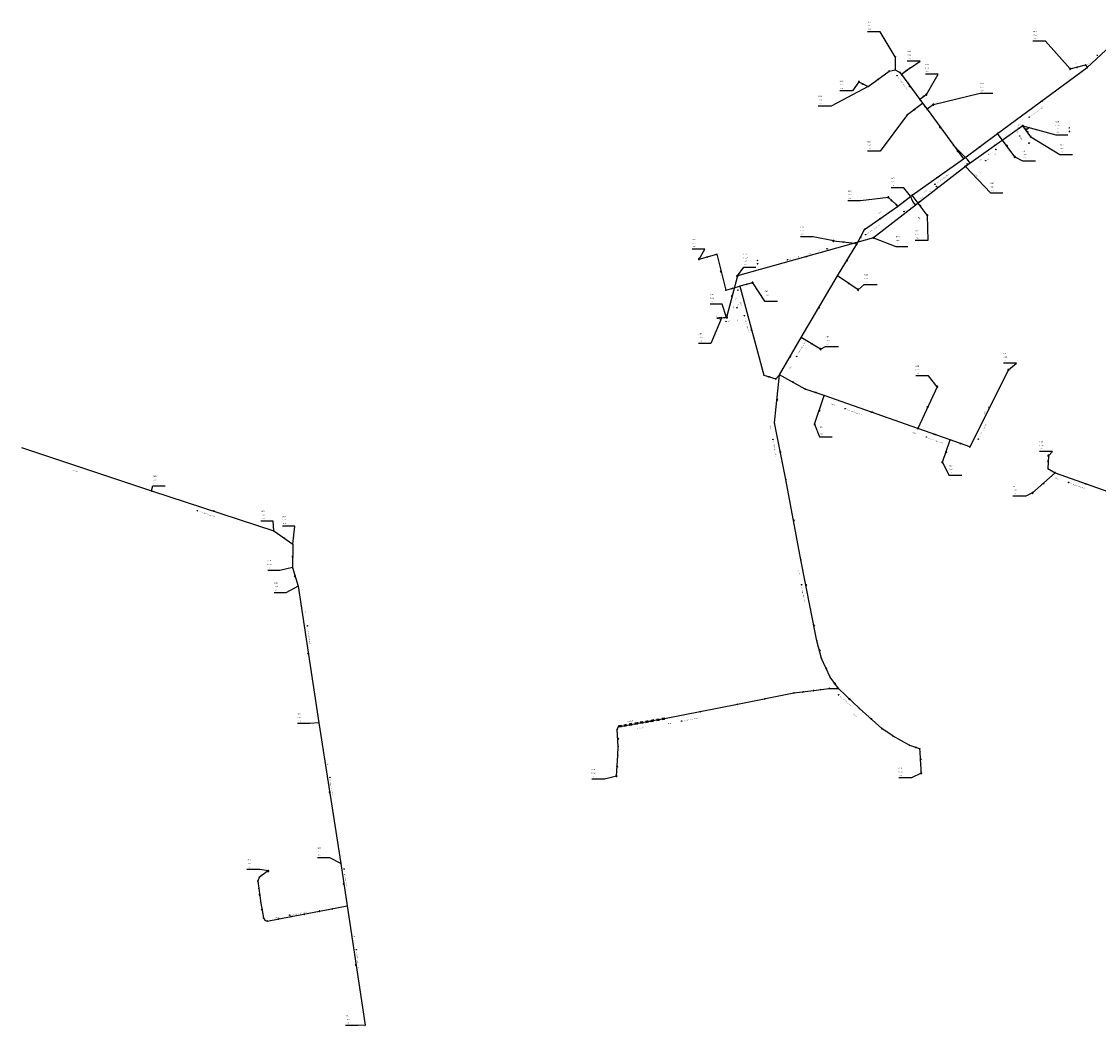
# Model space of a CAD drawing. Extents: x 2409492 to 2410491, y 5786567 to 5787215.
# Tile 1 of 3: x 2409492 to 2409882, y 5786574 to 5786938. Entities that reach past the tile are written whole.
import ezdxf

# ---------------------------------------------------------------- set-up
doc = ezdxf.new("R2010")
doc.units = 0
doc.linetypes.add('DASHED_70', pattern=[2, 1, -1])
for name, color, linetype in [('2520', 235, 'Continuous'), ('DRUCK-DECKELH', 240, 'Continuous'), ('DRUCK-FLUßRICH', 240, 'Continuous'), ('DRUCK-HALTUNGE', 240, 'Continuous'), ('DRUCK-ROHRD-M', 240, 'Continuous'), ('DRUCK-ROHRMAT', 240, 'Continuous'), ('DRUCK-SCHACHTN', 240, 'Continuous'), ('DRUCK-SCHAECHT', 240, 'Continuous'), ('DRUCK-SOHLENH', 240, 'Continuous'), ('KANAL', 50, 'Continuous'), ('LINIE-TOP', 2, 'Continuous'), ('R-DECKELHOEHE', 170, 'Continuous'), ('R-FLUßRBICHTUNG', 170, 'Continuous'), ('R-GEFAELLE', 170, 'Continuous'), ('R-HALTUNGEN', 170, 'Continuous'), ('R-HAUSANSCHLUS', 170, 'Continuous'), ('R-LAENGE', 170, 'Continuous'), ('R-ROHRD', 170, 'Continuous'), ('R-ROHRMATERIAL', 170, 'Continuous'), ('R-SCHACHTNR', 170, 'Continuous'), ('R-SCHAECHTE', 170, 'Continuous'), ('R-SOHLENHOEHE', 170, 'Continuous'), ('SCHACHT-DECKHO', 180, 'Continuous'), ('SCHACHT-SOHLHO', 180, 'Continuous'), ('SCHAECHTE-OV', 180, 'Continuous'), ('SCHAECHTE-SCHN', 180, 'Continuous'), ('SONDERBAUWERKE', 57, 'Continuous')]:
    doc.layers.add(name, color=color, linetype=linetype)
doc.styles.add('SIMPLEX', font='CONTINUOUS')

# ---------------------------------------------------------------- blocks, each defined once
blk = doc.blocks.new('140')
at = {"layer": 'R-FLUßRBICHTUNG'}
for points in [[(0, 0, 0), (6.9, 1, 0), (7, 0, 0), (0, 0, 0)], [(0.141, 0, 0), (0.165, 0.024, 0)], [(0.331, 0.048, 0), (0.283, 0, 0)], [(0.424, 0, 0), (0.496, 0.072, 0)], [(0.662, 0.096, 0), (0.566, 0, 0)], [(0.707, 0, 0), (0.827, 0.12, 0)], [(0.992, 0.144, 0), (0.849, 0, 0)], [(0.99, 0, 0), (1.158, 0.168, 0)], [(1.323, 0.192, 0), (1.131, 0, 0)], [(1.273, 0, 0), (1.489, 0.216, 0)], [(1.654, 0.24, 0), (1.414, 0, 0)], [(1.556, 0, 0), (1.819, 0.264, 0)], [(1.985, 0.288, 0), (1.697, 0, 0)], [(1.838, 0, 0), (2.15, 0.312, 0)], [(2.315, 0.336, 0), (1.98, 0, 0)], [(2.121, 0, 0), (2.481, 0.36, 0)], [(2.646, 0.384, 0), (2.263, 0, 0)], [(2.404, 0, 0), (2.812, 0.407, 0)], [(2.977, 0.431, 0), (2.546, 0, 0)], [(2.687, 0, 0), (3.142, 0.455, 0)], [(3.308, 0.479, 0), (2.828, 0, 0)], [(2.97, 0, 0), (3.473, 0.503, 0)], [(3.639, 0.527, 0), (3.111, 0, 0)], [(3.253, 0, 0), (3.804, 0.551, 0)], [(3.969, 0.575, 0), (3.394, 0, 0)], [(3.536, 0, 0), (4.135, 0.599, 0)], [(4.3, 0.623, 0), (3.677, 0, 0)], [(3.818, 0, 0), (4.466, 0.647, 0)], [(4.631, 0.671, 0), (3.96, 0, 0)], [(4.101, 0, 0), (4.796, 0.695, 0)], [(4.962, 0.719, 0), (4.243, 0, 0)], [(4.384, 0, 0), (5.127, 0.743, 0)], [(5.293, 0.767, 0), (4.525, 0, 0)], [(4.667, 0, 0), (5.458, 0.791, 0)], [(5.623, 0.815, 0), (4.808, 0, 0)], [(4.95, 0, 0), (5.789, 0.839, 0)], [(5.954, 0.863, 0), (5.091, 0, 0)], [(5.233, 0, 0), (6.119, 0.887, 0)], [(6.285, 0.911, 0), (5.374, 0, 0)], [(5.515, 0, 0), (6.45, 0.935, 0)], [(6.616, 0.959, 0), (5.657, 0, 0)], [(5.798, 0, 0), (6.781, 0.983, 0)], [(6.904, 0.964, 0), (5.94, 0, 0)], [(6.081, 0, 0), (6.916, 0.835, 0)], [(6.929, 0.707, 0), (6.223, 0, 0)], [(6.364, 0, 0), (6.942, 0.578, 0)], [(6.955, 0.45, 0), (6.505, 0, 0)], [(6.647, 0, 0), (6.968, 0.321, 0)], [(6.981, 0.193, 0), (6.788, 0, 0)], [(6.93, 0, 0), (6.994, 0.064, 0)]]:
    blk.add_polyline3d(points, dxfattribs=at)
blk = doc.blocks.new('119')
at = {"linetype": 'Continuous'}
for centre in [(0.2, 0.85), (0.4, 0.15), (0.8, 0.15)]:
    blk.add_circle(centre, 0.15, dxfattribs=at)
at = {"layer": 'R-GEFAELLE'}
blk.add_polyline3d([(0, 0, 0), (0.6, 1, 0)], dxfattribs=at)
blk = doc.blocks.new('147')
at = {"linetype": 'Continuous'}
blk.add_circle((0, 0), 1.25, dxfattribs=at)
at = {"layer": 'R-ROHRD'}
blk.add_polyline3d([(-1.25, -1.25, 0), (1.25, 1.25, 0)], dxfattribs=at)
blk = doc.blocks.new('98')
at = {"layer": 'R-HAUSANSCHLUS'}
for points in [[(0, 0.25, 0), (-0.25, 0, 0)], [(-0.249, 0.001, 0), (0, 0.001, 0)], [(0, 0.026, 0), (-0.224, 0.026, 0)], [(-0.199, 0.051, 0), (0, 0.051, 0)], [(0, 0.076, 0), (-0.174, 0.076, 0)], [(-0.149, 0.101, 0), (0, 0.101, 0)], [(0, 0.126, 0), (-0.124, 0.126, 0)], [(-0.099, 0.151, 0), (0, 0.151, 0)], [(0, 0.176, 0), (-0.074, 0.176, 0)], [(-0.049, 0.201, 0), (0, 0.201, 0)], [(0, 0.226, 0), (-0.024, 0.226, 0)], [(0, 0, 0), (0, 0.5, 0)]]:
    blk.add_polyline3d(points, dxfattribs=at)
blk = doc.blocks.new('1002')
at = {"linetype": 'Continuous'}
for start, end in [(359.999977, 180.000023), (29.999995, 90.000023), (180.000023, 359.999977), (210.000012, 269.999977)]:
    blk.add_arc((0, 0), 2.5, start, end, dxfattribs=at)
at = {"layer": 'DRUCK-SCHAECHT'}
for points in [[(0, 2.5, 0), (0, -2.5, 0)], [(2.165, 1.25, 0), (0, 1.25, 0), (0, 2.5, 0)], [(-2.165, -1.25, 0), (0, -1.25, 0), (0, -2.5, 0)]]:
    blk.add_polyline3d(points, dxfattribs=at)
blk = doc.blocks.new('1008')
at = {"linetype": 'Continuous'}
for start, end in [(360, 180), (180, 360)]:
    blk.add_arc((0, 0), 1.25, start, end, dxfattribs=at)
blk = doc.blocks.new('122')
at = {"linetype": 'Continuous'}
blk.add_circle((0, 0), 1.25, dxfattribs=at)
blk = doc.blocks.new('1012')
at = {"linetype": 'Continuous'}
for start, end in [(359.999847, 180.000153), (180.000153, 359.999847)]:
    blk.add_arc((0, 0), 0.375, start, end, dxfattribs=at)
at = {"layer": 'R-SOHLENHOEHE'}
for points in [[(0.375, 0, 0), (0.938, 0, 0)], [(0.562, 0.188, 0), (0.562, -0.188, 0), (0.938, 0, 0), (0.562, 0.188, 0)]]:
    blk.add_polyline3d(points, dxfattribs=at)
blk = doc.blocks.new('1011')
at = {"linetype": 'Continuous'}
for start, end in [(359.999847, 180.000153), (180.000153, 359.999847)]:
    blk.add_arc((0, 0), 0.375, start, end, dxfattribs=at)
at = {"layer": 'R-SOHLENHOEHE'}
blk.add_polyline3d([(0.375, 0, 0), (0.75, 0.188, 0), (0.75, -0.188, 0), (0.375, 0, 0), (0.938, 0, 0)], dxfattribs=at)
blk = doc.blocks.new('1007')
at = {"layer": 'R-SCHAECHTE'}
blk.add_polyline3d([(1.5, 0, 0), (0, 10, 0), (-1.5, 0, 0), (1.5, 0, 0)], dxfattribs=at)
blk = doc.blocks.new('S1010')
at = {"layer": 'R-SCHAECHTE'}
for points in [[(0.393, 0.943, 0), (-0.363, 0.934, 0), (-0.353, -1.108, 0), (0.402, -1.108, 0), (0.393, 0.943, 0)], [(-0.216, 0.935, 0), (-0.216, -1.108, 0)], [(-0.118, -1.108, 0), (-0.128, 0.937, 0)], [(0, 0.938, 0), (0, -1.108, 0)], [(0.138, 0.94, 0), (0.127, -1.108, 0)], [(0.274, -1.108, 0), (0.264, 0.942, 0)]]:
    blk.add_polyline3d(points, dxfattribs=at)

msp = doc.modelspace()

# ---------------------------------------------------------------- linework, layer by layer
at = {"layer": 'DRUCK-HALTUNGE'}
for points in [[(2409878.18, 5786921.03, 0), (2409895.09, 5786936.71, 0)], [(2409808.56, 5786924.97, 0), (2409808.5, 5786920.24, 0), (2409810.23, 5786919.23, 0)], [(2409798.71, 5786914.13, 0), (2409806.34, 5786919.77, 0)], [(2409806.34, 5786919.77, 0), (2409808.5, 5786920.24, 0)], [(2409814.07, 5786920.95, 0), (2409810.77, 5786918.49, 0)], [(2409845.65, 5786897.16, 0), (2409878.18, 5786921.03, 0)], [(2409872, 5786920.56, 0), (2409877.49, 5786921.96, 0)], [(2409877.49, 5786921.96, 0), (2409878.18, 5786921.03, 0)], [(2409795.37, 5786915.83, 0), (2409798.71, 5786914.13, 0)], [(2409810.23, 5786919.23, 0), (2409810.77, 5786918.49, 0)], [(2409810.77, 5786918.49, 0), (2409817.42, 5786909.46, 0)], [(2409812.97, 5786904.03, 0), (2409818.45, 5786908.07, 0)], [(2409819.85, 5786911.25, 0), (2409817.42, 5786909.46, 0)], [(2409817.42, 5786909.46, 0), (2409818.45, 5786908.07, 0)], [(2409818.45, 5786908.07, 0), (2409819.28, 5786906.96, 0)], [(2409822.41, 5786907.61, 0), (2409820.07, 5786905.89, 0)], [(2409819.28, 5786906.96, 0), (2409820.07, 5786905.89, 0)], [(2409820.07, 5786905.89, 0), (2409829.67, 5786892.89, 0)], [(2409833.26, 5786887.89, 0), (2409845.65, 5786897.16, 0)], [(2409851.9, 5786888.6, 0), (2409845.65, 5786897.16, 0)], [(2409829.67, 5786892.89, 0), (2409833.26, 5786887.89, 0)], [(2409814.7, 5786874.78, 0), (2409833.26, 5786887.89, 0)], [(2409806.08, 5786873.93, 0), (2409808.87, 5786871.33, 0)], [(2409809.38, 5786870.63, 0), (2409814.7, 5786874.78, 0)], [(2409820.16, 5786867.42, 0), (2409814.7, 5786874.78, 0)], [(2409797.43, 5786862.3, 0), (2409809.38, 5786870.63, 0)], [(2409808.87, 5786871.33, 0), (2409809.38, 5786870.63, 0)], [(2409794.61, 5786856.96, 0), (2409797.43, 5786862.3, 0)], [(2409786.15, 5786858.15, 0), (2409793.93, 5786857.37, 0)], [(2409787.57, 5786845.52, 0), (2409794.61, 5786856.96, 0)], [(2409793.93, 5786857.37, 0), (2409794.61, 5786856.96, 0)], [(2409737.4, 5786851.55, 0), (2409743.85, 5786853.27, 0)], [(2409743.85, 5786853.27, 0), (2409747.08, 5786840.29, 0)], [(2409774.42, 5786823.09, 0), (2409787.57, 5786845.52, 0)], [(2409795.06, 5786840.41, 0), (2409787.57, 5786845.52, 0)], [(2409747.08, 5786840.29, 0), (2409752.19, 5786841.67, 0)], [(2409756.8, 5786842.94, 0), (2409752.19, 5786841.67, 0)], [(2409752.19, 5786841.67, 0), (2409760.93, 5786809.49, 0)], [(2409766.62, 5786809.53, 0), (2409774.42, 5786823.09, 0)], [(2409781.49, 5786818.89, 0), (2409774.42, 5786823.09, 0)], [(2409849.6, 5786811.36, 0), (2409835.56, 5786783.42, 0)], [(2409760.93, 5786809.49, 0), (2409765.25, 5786808.05, 0)], [(2409764.72, 5786792.11, 0), (2409766.62, 5786809.53, 0)], [(2409765.25, 5786808.05, 0), (2409766.62, 5786809.53, 0)], [(2409775.84, 5786804.41, 0), (2409766.62, 5786809.53, 0)], [(2409782.78, 5786802.04, 0), (2409775.84, 5786804.41, 0)], [(2409823.79, 5786805.25, 0), (2409816.71, 5786790.08, 0)], [(2409779.32, 5786791.65, 0), (2409782.78, 5786802.04, 0)], [(2409816.71, 5786790.08, 0), (2409782.78, 5786802.04, 0)], [(2409768.91, 5786771.57, 0), (2409764.72, 5786792.11, 0)], [(2409828.45, 5786785.93, 0), (2409816.71, 5786790.08, 0)], [(2409491.73, 5786783.25, 0), (2409538.91, 5786767.47, 0)], [(2409825.65, 5786777.87, 0), (2409828.45, 5786785.93, 0)], [(2409835.56, 5786783.42, 0), (2409828.45, 5786785.93, 0)], [(2409864.11, 5786780.19, 0), (2409863.9, 5786775.61, 0)], [(2409863.9, 5786775.61, 0), (2409866.59, 5786774.02, 0)], [(2409774.35, 5786742.43, 0), (2409768.91, 5786771.57, 0)], [(2409858.33, 5786766.73, 0), (2409866.59, 5786774.02, 0)], [(2409866.59, 5786774.02, 0), (2409889.42, 5786765.88, 0)], [(2409538.91, 5786767.47, 0), (2409583.17, 5786752.93, 0)], [(2409583.17, 5786752.93, 0), (2409590.09, 5786748.07, 0)], [(2409590.09, 5786748.07, 0), (2409589.95, 5786739.63, 0)], [(2409589.95, 5786739.63, 0), (2409592.07, 5786732.89, 0)], [(2409777.78, 5786724.66, 0), (2409774.35, 5786742.43, 0)], [(2409592.07, 5786732.89, 0), (2409599.59, 5786683.34, 0)], [(2409780.12, 5786713.07, 0), (2409777.78, 5786724.66, 0)], [(2409781.82, 5786706.68, 0), (2409780.12, 5786713.07, 0)], [(2409784.93, 5786699.93, 0), (2409781.82, 5786706.68, 0)], [(2409787.93, 5786695.73, 0), (2409784.93, 5786699.93, 0)], [(2409751.29, 5786690.06, 0), (2409771.79, 5786694.17, 0)], [(2409771.79, 5786694.17, 0), (2409778.87, 5786694.99, 0)], [(2409778.87, 5786694.99, 0), (2409784.6, 5786695.82, 0)], [(2409784.6, 5786695.82, 0), (2409787.93, 5786695.73, 0)], [(2409795.53, 5786688.53, 0), (2409787.93, 5786695.73, 0)], [(2409724.89, 5786684.83, 0), (2409751.29, 5786690.06, 0)], [(2409803.66, 5786681.27, 0), (2409795.53, 5786688.53, 0)], [(2409599.59, 5786683.34, 0), (2409607.48, 5786632.25, 0)], [(2409707.73, 5786680.87, 0), (2409708.21, 5786682.01, 0)], [(2409708.21, 5786682.01, 0), (2409709.48, 5786682.13, 0)], [(2409709.48, 5786682.13, 0), (2409715.26, 5786683.19, 0)], [(2409715.26, 5786683.19, 0), (2409724.89, 5786684.83, 0)], [(2409807.77, 5786678.48, 0), (2409803.66, 5786681.27, 0)], [(2409708.13, 5786674.75, 0), (2409707.73, 5786680.87, 0)], [(2409813.78, 5786675.12, 0), (2409807.77, 5786678.48, 0)], [(2409707.95, 5786671.51, 0), (2409708.13, 5786674.75, 0)], [(2409817.56, 5786672.69, 0), (2409817.49, 5786673.83, 0), (2409813.78, 5786675.12, 0)], [(2409707.46, 5786664.01, 0), (2409707.95, 5786671.51, 0)], [(2409817.81, 5786668.13, 0), (2409817.56, 5786672.69, 0)], [(2409817.9, 5786666.69, 0), (2409817.81, 5786668.13, 0)], [(2409817.96, 5786665.44, 0), (2409817.9, 5786666.69, 0)], [(2409817.99, 5786665.05, 0), (2409817.96, 5786665.44, 0)], [(2409607.48, 5786632.25, 0), (2409609.79, 5786616.87, 0)], [(2409577.85, 5786627.16, 0), (2409577.42, 5786625.9, 0)], [(2409578.93, 5786628.05, 0), (2409577.85, 5786627.16, 0)], [(2409581.22, 5786629.58, 0), (2409578.93, 5786628.05, 0)], [(2409577.42, 5786625.9, 0), (2409577.78, 5786623.21, 0)], [(2409577.78, 5786623.21, 0), (2409578.54, 5786617.94, 0)], [(2409578.54, 5786617.94, 0), (2409579.44, 5786612.6, 0)], [(2409589.48, 5786613.03, 0), (2409599.76, 5786614.98, 0)], [(2409599.76, 5786614.98, 0), (2409609.79, 5786616.87, 0)], [(2409609.79, 5786616.87, 0), (2409616.29, 5786573.63, 0)], [(2409579.44, 5786612.6, 0), (2409580.01, 5786611.75, 0)], [(2409580.01, 5786611.75, 0), (2409580.84, 5786611.39, 0)], [(2409580.84, 5786611.39, 0), (2409589.48, 5786613.03, 0)]]:
    msp.add_polyline3d(points, dxfattribs=at)
at = {"layer": 'DRUCK-SCHACHTN'}
for points in [[(2409808.56, 5786924.97, 0), (2409803.119, 5786933.999, 0), (2409798.484, 5786933.999, 0)], [(2409872, 5786920.56, 0), (2409863.086, 5786930.595, 0), (2409858.451, 5786930.595, 0)], [(2409814.07, 5786920.95, 0), (2409817.528, 5786923.338, 0), (2409812.893, 5786923.338, 0)], [(2409795.37, 5786915.83, 0), (2409793.059, 5786912.54, 0), (2409788.424, 5786912.54, 0)], [(2409819.85, 5786911.25, 0), (2409824.108, 5786918.609, 0), (2409819.473, 5786918.609, 0)], [(2409798.71, 5786914.13, 0), (2409785.278, 5786907.058, 0), (2409780.643, 5786907.058, 0)], [(2409822.41, 5786907.61, 0), (2409839.313, 5786911.715, 0), (2409843.948, 5786911.715, 0)], [(2409812.97, 5786904.03, 0), (2409803.132, 5786890.646, 0), (2409798.497, 5786890.646, 0)], [(2409851.9, 5786888.6, 0), (2409854.717, 5786887.196, 0), (2409859.352, 5786887.196, 0)], [(2409806.08, 5786873.93, 0), (2409795.979, 5786872.636, 0), (2409791.344, 5786872.636, 0)], [(2409820.16, 5786867.42, 0), (2409820.396, 5786858.292, 0), (2409815.761, 5786858.292, 0)], [(2409786.15, 5786858.15, 0), (2409778.772, 5786859.625, 0), (2409774.137, 5786859.625, 0)], [(2409737.4, 5786851.55, 0), (2409739.513, 5786855.137, 0), (2409734.878, 5786855.137, 0)], [(2409756.8, 5786842.94, 0), (2409761.168, 5786836.334, 0), (2409765.803, 5786836.334, 0)], [(2409795.06, 5786840.41, 0), (2409797.329, 5786842.373, 0), (2409801.964, 5786842.373, 0)], [(2409781.49, 5786818.89, 0), (2409783.282, 5786819.87, 0), (2409787.917, 5786819.87, 0)], [(2409849.6, 5786811.36, 0), (2409852.467, 5786813.774, 0), (2409847.832, 5786813.774, 0)], [(2409823.79, 5786805.25, 0), (2409820.6, 5786809.144, 0), (2409815.965, 5786809.144, 0)], [(2409779.32, 5786791.65, 0), (2409781.05, 5786787.108, 0), (2409785.685, 5786787.108, 0)], [(2409864.11, 5786780.19, 0), (2409865.54, 5786781.747, 0), (2409860.905, 5786781.747, 0)], [(2409825.65, 5786777.87, 0), (2409828.001, 5786773.112, 0), (2409832.636, 5786773.112, 0)], [(2409538.91, 5786767.47, 0), (2409539.361, 5786769.233, 0), (2409543.816, 5786769.233, 0)], [(2409858.33, 5786766.73, 0), (2409855.857, 5786765.565, 0), (2409851.222, 5786765.565, 0)], [(2409583.17, 5786752.93, 0), (2409582.986, 5786756.511, 0), (2409578.531, 5786756.511, 0)], [(2409590.09, 5786748.07, 0), (2409590.794, 5786754.609, 0), (2409586.339, 5786754.609, 0)], [(2409589.95, 5786739.63, 0), (2409585.445, 5786738.558, 0), (2409580.99, 5786738.558, 0)], [(2409592.07, 5786732.89, 0), (2409587.564, 5786730.531, 0), (2409583.379, 5786730.531, 0)], [(2409599.59, 5786683.34, 0), (2409596.251, 5786683.056, 0), (2409591.796, 5786683.056, 0)], [(2409707.46, 5786664.01, 0), (2409703.104, 5786662.852, 0), (2409698.469, 5786662.852, 0)], [(2409817.99, 5786665.05, 0), (2409814.439, 5786663.343, 0), (2409809.804, 5786663.343, 0)], [(2409607.48, 5786632.25, 0), (2409603.576, 5786634.39, 0), (2409599.031, 5786634.39, 0)], [(2409581.22, 5786629.58, 0), (2409578.088, 5786630.133, 0), (2409573.453, 5786630.133, 0)], [(2409616.29, 5786573.63, 0), (2409613.775, 5786573.534, 0), (2409609.23, 5786573.534, 0)]]:
    msp.add_polyline3d(points, dxfattribs=at)
at = {"layer": 'R-HALTUNGEN'}
for points in [[(2409854.84, 5786899.94, 0), (2409833.98, 5786885.15, 0)], [(2409857.68, 5786895.92, 0), (2409854.84, 5786899.94, 0)], [(2409833.98, 5786885.15, 0), (2409800.68, 5786859.25, 0)], [(2409800.68, 5786859.25, 0), (2409751.3, 5786845.41, 0)], [(2409751.3, 5786845.41, 0), (2409747.4, 5786830.32, 0)], [(2409747.4, 5786830.32, 0), (2409745.49, 5786830.09, 0)]]:
    msp.add_polyline3d(points, dxfattribs=at)
at = {"layer": 'R-HAUSANSCHLUS'}
for points in [[(2409855.879, 5786898.47, 0), (2409857.238, 5786899.431, 0), (2409856.941, 5786899.217, 0)], [(2409835.693, 5786886.365, 0), (2409834.73, 5786887.723, 0), (2409830.621, 5786891.834, 0)], [(2409815.993, 5786871.16, 0), (2409814.971, 5786872.475, 0), (2409814.133, 5786874.369, 0)]]:
    msp.add_polyline3d(points, dxfattribs=at)
at = {"layer": 'R-SCHACHTNR'}
for points in [[(2409854.84, 5786899.94, 0), (2409866.718, 5786896.638, 0), (2409871.173, 5786896.638, 0)], [(2409857.68, 5786895.92, 0), (2409868.232, 5786889.471, 0), (2409872.867, 5786889.471, 0)], [(2409833.98, 5786885.15, 0), (2409843.105, 5786875.536, 0), (2409847.56, 5786875.536, 0)], [(2409800.68, 5786859.25, 0), (2409808.752, 5786856.089, 0), (2409813.117, 5786856.089, 0)], [(2409751.3, 5786845.41, 0), (2409753.585, 5786848.574, 0), (2409758.04, 5786848.574, 0)], [(2409747.4, 5786830.32, 0), (2409745.83, 5786835.171, 0), (2409741.375, 5786835.171, 0)], [(2409745.49, 5786830.09, 0), (2409741.685, 5786820.961, 0), (2409737.23, 5786820.961, 0)]]:
    msp.add_polyline3d(points, dxfattribs=at)
at = {"layer": 'SCHAECHTE-SCHN'}
msp.add_polyline3d([(2409814.13, 5786874.36, 0), (2409811.701, 5786877.363, 0), (2409807.066, 5786877.363, 0)], dxfattribs=at)
at = {"layer": 'SONDERBAUWERKE', "linetype": 'DASHED_70'}
for points in [[(2409708.157, 5786682.295, 0), (2409724.821, 5786685.128, 0)], [(2409708.239, 5786681.802, 0), (2409724.903, 5786684.635, 0)]]:
    msp.add_polyline3d(points, dxfattribs=at)

# ---------------------------------------------------------------- block references
at = {"layer": 'DRUCK-FLUßRICH', "xscale": 0.067, "yscale": 0.233}
for p, rotation in [((2409812.42, 5786919.72), 32.703), ((2409874.745, 5786921.26), 190.306), ((2409802.525, 5786916.95), 212.471), ((2409797.04, 5786914.98), 149.025), ((2409814.095, 5786913.975), 122.369), ((2409818.635, 5786910.355), 32.376), ((2409861.915, 5786909.095), 212.271), ((2409815.71, 5786906.05), 212.399), ((2409825.072, 5786899.124), 122.449), ((2409839.455, 5786892.525), 212.803), ((2409848.775, 5786892.88), 302.135), ((2409831.465, 5786890.39), 121.678), ((2409823.98, 5786881.335), 211.236), ((2409807.475, 5786872.63), 133.019), ((2409812.04, 5786872.705), 213.957), ((2409817.43, 5786871.1), 302.57), ((2409803.405, 5786866.465), 210.879), ((2409790.04, 5786857.76), 170.275), ((2409796.02, 5786859.63), 238.162), ((2409740.625, 5786852.41), 190.931), ((2409791.09, 5786851.24), 234.393), ((2409745.465, 5786846.78), 99.974), ((2409754.495, 5786842.305), 11.402), ((2409791.315, 5786842.965), 321.697), ((2409749.635, 5786840.98), 191.113), ((2409780.995, 5786834.305), 235.618), ((2409756.56, 5786825.58), 101.195), ((2409777.955, 5786820.99), 325.287), ((2409770.52, 5786816.31), 236.092), ((2409763.09, 5786808.77), 157.565), ((2409771.23, 5786806.97), 326.956), ((2409779.31, 5786803.225), 337.145), ((2409765.67, 5786800.82), 259.775), ((2409781.05, 5786796.845), 247.582), ((2409799.745, 5786796.06), 336.583), ((2409820.25, 5786797.665), 60.98099999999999), ((2409842.58, 5786797.39), 59.32), ((2409822.58, 5786788.005), 336.532), ((2409832.005, 5786784.675), 336.556), ((2409766.815, 5786781.84), 277.53), ((2409827.05, 5786781.9), 246.843), ((2409864.005, 5786777.9), 83.37500000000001), ((2409862.46, 5786770.375), 217.431), ((2409878.005, 5786769.95), 156.376), ((2409561.04, 5786760.2), 337.814), ((2409771.63, 5786757), 276.575), ((2409586.63, 5786750.5), 320.919), ((2409590.02, 5786743.85), 265.05), ((2409591.01, 5786736.26), 103.46), ((2409776.065, 5786733.545), 276.925), ((2409778.95, 5786718.865), 277.414), ((2409595.83, 5786708.115), 94.63), ((2409780.97, 5786709.875), 280.898), ((2409783.375, 5786703.305), 290.737), ((2409786.4, 5786697.8), 301.538), ((2409775.33, 5786694.58), 182.607), ((2409781.735, 5786695.405), 184.242), ((2409761.54, 5786692.115), 187.337), ((2409791.7, 5786692.1), 312.548), ((2409738.09, 5786687.445), 187.206), ((2409799.595, 5786684.9), 314.235), ((2409712.37, 5786682.66), 186.392), ((2409720.075, 5786684.01), 185.665), ((2409707.93, 5786677.81), 269.739), ((2409815.635, 5786674.475), 336.827), ((2409817.685, 5786670.41), 269.138), ((2409707.705, 5786667.76), 262.262), ((2409603.535, 5786657.795), 94.779), ((2409608.635, 5786624.56), 94.542), ((2409578.16, 5786620.575), 94.20599999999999), ((2409578.99, 5786615.27), 95.56700000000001), ((2409604.775, 5786615.925), 186.671), ((2409585.16, 5786612.21), 186.748), ((2409594.62, 5786614.005), 186.741), ((2409613.04, 5786595.25), 94.54899999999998)]:
    msp.add_blockref('140', p, dxfattribs=dict(at, rotation=rotation))
at = {"layer": 'DRUCK-ROHRD-M', "xscale": 0.067, "yscale": 0.067}
for p, rotation in [((2409881.866, 5786925.483), 42.83899999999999), ((2409809.214, 5786918.118), 306.38), ((2409857.167, 5786903.068), 36.622), ((2409822.908, 5786878.703), 35.87300000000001), ((2409797.853, 5786860.408), 35.87300000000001), ((2409753.864, 5786831.014), 285.19), ((2409772.764, 5786816.219), 60.123), ((2409790.391, 5786797.274), 340.579), ((2409819.831, 5786786.992), 340.5910000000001), ((2409764.191, 5786786.127), 281.546), ((2409838.658, 5786786.226), 63.328), ((2409871.388, 5786770.51), 340.37), ((2409555.532, 5786760.277), 341.81), ((2409774.564, 5786733.394), 280.913), ((2409595.379, 5786718.493), 278.626), ((2409788.009, 5786693.494), 318.279), ((2409731.083, 5786683.926), 11.218), ((2409603.583, 5786663.525), 278.798), ((2409608.708, 5786630.297), 278.542), ((2409588.964, 5786613.558), 10.731), ((2409613.102, 5786600.992), 278.545)]:
    msp.add_blockref('147', p, dxfattribs=dict(at, rotation=rotation))
at = {"layer": 'DRUCK-SCHAECHT', "xscale": 0.083, "yscale": 0.083, "rotation": 0.5}
for name, p in [('122', (2409808.56, 5786924.97)), ('1008', (2409806.34, 5786919.77)), ('1008', (2409808.5, 5786920.24)), ('1008', (2409810.23, 5786919.23)), ('122', (2409814.07, 5786920.95)), ('1002', (2409872, 5786920.56)), ('1008', (2409877.49, 5786921.96)), ('1008', (2409878.18, 5786921.03)), ('1002', (2409795.37, 5786915.83)), ('1008', (2409810.77, 5786918.49)), ('122', (2409798.71, 5786914.13)), ('1002', (2409819.85, 5786911.25)), ('1008', (2409817.42, 5786909.46)), ('1008', (2409818.45, 5786908.07)), ('1002', (2409822.41, 5786907.61)), ('122', (2409812.97, 5786904.03)), ('1008', (2409819.28, 5786906.96)), ('1008', (2409820.07, 5786905.89)), ('1008', (2409845.65, 5786897.16)), ('1008', (2409829.67, 5786892.89)), ('1002', (2409851.9, 5786888.6)), ('1008', (2409833.26, 5786887.89)), ('1002', (2409806.08, 5786873.93)), ('1008', (2409814.7, 5786874.78)), ('1008', (2409808.87, 5786871.33)), ('1008', (2409809.38, 5786870.63)), ('1002', (2409820.16, 5786867.42)), ('1008', (2409797.43, 5786862.3)), ('1002', (2409786.15, 5786858.15)), ('1008', (2409793.93, 5786857.37)), ('1008', (2409794.61, 5786856.96)), ('1008', (2409743.85, 5786853.27)), ('1002', (2409737.4, 5786851.55)), ('1008', (2409787.57, 5786845.52)), ('1008', (2409752.19, 5786841.67)), ('1002', (2409756.8, 5786842.94)), ('1008', (2409747.08, 5786840.29)), ('1002', (2409795.06, 5786840.41)), ('1008', (2409774.42, 5786823.09)), ('1002', (2409781.49, 5786818.89)), ('1002', (2409849.6, 5786811.36)), ('1008', (2409760.93, 5786809.49)), ('1008', (2409765.25, 5786808.05)), ('1008', (2409766.62, 5786809.53)), ('1008', (2409775.84, 5786804.41)), ('1008', (2409782.78, 5786802.04)), ('1002', (2409823.79, 5786805.25)), ('1008', (2409764.72, 5786792.11)), ('1002', (2409779.32, 5786791.65)), ('1008', (2409816.71, 5786790.08)), ('1008', (2409828.45, 5786785.93)), ('1008', (2409835.56, 5786783.42)), ('1002', (2409864.11, 5786780.19)), ('1002', (2409825.65, 5786777.87)), ('1008', (2409863.9, 5786775.61)), ('1008', (2409768.91, 5786771.57)), ('1008', (2409866.59, 5786774.02)), ('1008', (2409538.91, 5786767.47)), ('1002', (2409858.33, 5786766.73)), ('1008', (2409583.17, 5786752.93)), ('1008', (2409590.09, 5786748.07)), ('1008', (2409589.95, 5786739.63)), ('1008', (2409774.35, 5786742.43)), ('1008', (2409592.07, 5786732.89)), ('1008', (2409777.78, 5786724.66)), ('1008', (2409780.12, 5786713.07)), ('1008', (2409781.82, 5786706.68)), ('1008', (2409784.93, 5786699.93)), ('1008', (2409771.79, 5786694.17)), ('1008', (2409778.87, 5786694.99)), ('1008', (2409784.6, 5786695.82)), ('1008', (2409787.93, 5786695.73)), ('1008', (2409751.29, 5786690.06)), ('1008', (2409795.53, 5786688.53)), ('1008', (2409599.59, 5786683.34)), ('1008', (2409708.21, 5786682.01)), ('1008', (2409709.48, 5786682.13)), ('1008', (2409715.26, 5786683.19)), ('1008', (2409724.89, 5786684.83)), ('1008', (2409803.66, 5786681.27)), ('1008', (2409707.73, 5786680.87)), ('1008', (2409807.77, 5786678.48)), ('1008', (2409708.13, 5786674.75)), ('1008', (2409813.78, 5786675.12)), ('1008', (2409817.49, 5786673.83)), ('1008', (2409707.95, 5786671.51)), ('1008', (2409817.56, 5786672.69)), ('1008', (2409817.81, 5786668.13)), ('1008', (2409817.9, 5786666.69)), ('1008', (2409817.96, 5786665.44)), ('1002', (2409707.46, 5786664.01)), ('1002', (2409817.99, 5786665.05)), ('1008', (2409607.48, 5786632.25)), ('1008', (2409577.85, 5786627.16)), ('1008', (2409578.93, 5786628.05)), ('1002', (2409581.22, 5786629.58)), ('1008', (2409577.42, 5786625.9)), ('1008', (2409577.78, 5786623.21)), ('1008', (2409578.54, 5786617.94)), ('1008', (2409599.76, 5786614.98)), ('1008', (2409609.79, 5786616.87)), ('1008', (2409579.44, 5786612.6)), ('1008', (2409580.01, 5786611.75)), ('1008', (2409580.84, 5786611.39)), ('1008', (2409589.48, 5786613.03)), ('1008', (2409616.29, 5786573.63))]:
    msp.add_blockref(name, p, dxfattribs=at)
at = {"layer": 'LINIE-TOP', "xscale": 0.067}
for name, p, yscale, rotation in [('140', (2409812.42, 5786919.72), 0.233, 32.703), ('140', (2409874.745, 5786921.26), 0.233, 190.306), ('140', (2409797.04, 5786914.98), 0.233, 149.025), ('140', (2409818.635, 5786910.355), 0.233, 32.376), ('140', (2409848.775, 5786892.88), 0.233, 302.135), ('140', (2409807.475, 5786872.63), 0.233, 133.019), ('140', (2409817.43, 5786871.1), 0.233, 302.57), ('140', (2409790.04, 5786857.76), 0.233, 170.275), ('140', (2409740.625, 5786852.41), 0.233, 190.931), ('140', (2409754.495, 5786842.305), 0.233, 11.402), ('140', (2409791.315, 5786842.965), 0.233, 321.697), ('140', (2409777.955, 5786820.99), 0.233, 325.287), ('140', (2409864.005, 5786777.9), 0.233, 83.37500000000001), ('140', (2409862.46, 5786770.375), 0.233, 217.431), ('140', (2409775.33, 5786694.58), 0.233, 182.607), ('140', (2409781.735, 5786695.405), 0.233, 184.242), ('140', (2409761.54, 5786692.115), 0.233, 187.337), ('140', (2409738.09, 5786687.445), 0.233, 187.206), ('140', (2409712.37, 5786682.66), 0.233, 186.392), ('140', (2409720.075, 5786684.01), 0.233, 185.665), ('147', (2409731.083, 5786683.926), 0.067, 11.218), ('140', (2409707.93, 5786677.81), 0.233, 269.739), ('140', (2409707.705, 5786667.76), 0.233, 262.262), ('140', (2409578.16, 5786620.575), 0.233, 94.20599999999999), ('140', (2409578.99, 5786615.27), 0.233, 95.56700000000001), ('140', (2409604.775, 5786615.925), 0.233, 186.671), ('140', (2409585.16, 5786612.21), 0.233, 186.748), ('147', (2409588.964, 5786613.558), 0.067, 10.731), ('140', (2409594.62, 5786614.005), 0.233, 186.741)]:
    msp.add_blockref(name, p, dxfattribs=dict(at, yscale=yscale, rotation=rotation))
at = {"layer": 'R-FLUßRBICHTUNG', "xscale": 0.067, "yscale": 0.233}
for p, rotation in [((2409856.26, 5786897.93), 300.24), ((2409844.41, 5786892.545), 30.337), ((2409817.25, 5786872.15), 32.875), ((2409775.99, 5786852.33), 10.657), ((2409749.35, 5786837.865), 70.509)]:
    msp.add_blockref('140', p, dxfattribs=dict(at, rotation=rotation))
at = {"layer": 'R-GEFAELLE', "xscale": 0.25, "yscale": 0.25}
for p, rotation in [((2409856.922, 5786893.68), 305.279), ((2409844.988, 5786891.197), 35.306), ((2409823.506, 5786877.698), 37.871), ((2409783.783, 5786855.083), 15.654), ((2409751.582, 5786840.15), 75.545), ((2409746.445, 5786830.205), 1.866)]:
    msp.add_blockref('119', p, dxfattribs=dict(at, rotation=rotation))
at = {"layer": 'R-HAUSANSCHLUS', "xscale": 1.109, "yscale": 1.109}
for p, rotation in [((2409855.879, 5786898.47), 305.24), ((2409834.877, 5786885.786), 35.337), ((2409835.693, 5786886.365), 35.337), ((2409815.993, 5786871.16), 37.875)]:
    msp.add_blockref('98', p, dxfattribs=dict(at, rotation=rotation))
at = {"layer": 'R-ROHRD', "xscale": 0.067, "yscale": 0.067}
for p, rotation in [((2409853.664, 5786896.204), 305.279), ((2409841.371, 5786887.252), 35.306), ((2409811.743, 5786868.809), 37.871), ((2409769.524, 5786851.307), 15.654), ((2409751.147, 5786833.88), 75.545), ((2409747.192, 5786828.952), 7.162000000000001)]:
    msp.add_blockref('147', p, dxfattribs=dict(at, rotation=rotation))
at = {"layer": 'R-SCHAECHTE', "xscale": 0.167, "yscale": 0.167}
for p in [(2409854.84, 5786899.94), (2409833.98, 5786885.15), (2409800.68, 5786859.25), (2409751.3, 5786845.41), (2409747.4, 5786830.32)]:
    msp.add_blockref('122', p, dxfattribs=at)
for name, p, rotation in [('S1010', (2409857.68, 5786895.92), 310), ('1007', (2409745.49, 5786830.09), 90)]:
    msp.add_blockref(name, p, dxfattribs=dict(at, rotation=rotation))
at = {"layer": 'R-SOHLENHOEHE', "xscale": 0.167, "yscale": 0.167}
for name, p, rotation in [('1012', (2409871.718, 5786899.138), 215.337), ('1011', (2409871.718, 5786897.888), 305.24), ('1012', (2409758.585, 5786851.074), 255.509), ('1011', (2409758.585, 5786849.824), 15.657)]:
    msp.add_blockref(name, p, dxfattribs=dict(at, rotation=rotation))
at = {"layer": 'SCHAECHTE-OV', "xscale": 0.083, "yscale": 0.083, "rotation": 0.5}
for p in [(2409856.94, 5786899.21), (2409830.62, 5786891.83), (2409814.13, 5786874.36)]:
    msp.add_blockref('122', p, dxfattribs=at)

# ---------------------------------------------------------------- texts
at = {"layer": '2520', "linetype": 'Continuous', "style": 'SIMPLEX'}
msp.add_text('5.20', height=0.333, dxfattribs=at).set_placement((2409873.416, 5786922.512))
at = {"layer": 'DRUCK-DECKELH', "linetype": 'Continuous', "style": 'SIMPLEX'}
for s, p in [('D  0,00', (2409798.484, 5786936.049)), ('D  0.00', (2409858.451, 5786932.645)), ('D  0,00', (2409812.893, 5786925.388)), ('D  0,00', (2409819.473, 5786920.659)), ('D  0,00', (2409788.424, 5786914.59)), ('D  0,00', (2409839.313, 5786913.765)), ('D  0,00', (2409780.643, 5786909.108)), ('D  0,00', (2409798.497, 5786892.696)), ('D  0,00', (2409854.717, 5786889.246)), ('D  0.00', (2409791.344, 5786874.686)), ('D  0.00', (2409774.137, 5786861.675)), ('D  0,00', (2409734.878, 5786857.187)), ('D  0,00', (2409815.761, 5786860.342)), ('D  0,00', (2409797.329, 5786844.423)), ('D  0,00', (2409761.168, 5786838.384)), ('D  0,00', (2409783.282, 5786821.92)), ('D  0,00', (2409847.832, 5786815.824)), ('D  0,00', (2409815.965, 5786811.194)), ('D  0,00', (2409781.05, 5786789.158)), ('D  0,00', (2409860.905, 5786783.797)), ('D  0,00', (2409828.001, 5786775.162)), ('D  0,00', (2409539.361, 5786771.283)), ('D  0,00', (2409851.222, 5786767.615)), ('D  0,00', (2409578.531, 5786758.561)), ('D  0,00', (2409586.339, 5786756.659)), ('D  0,00', (2409580.99, 5786740.608)), ('D  0,00', (2409583.379, 5786732.581)), ('D  0,00', (2409591.796, 5786685.106)), ('D  0.00', (2409809.804, 5786665.393)), ('D  0,00', (2409698.469, 5786664.902)), ('D  0,00', (2409599.031, 5786636.44)), ('D  0,00', (2409573.453, 5786632.183)), ('D  0,00', (2409609.23, 5786575.584))]:
    msp.add_text(s, height=0.3, dxfattribs=at).set_placement(p)
at = {"layer": 'DRUCK-ROHRMAT', "linetype": 'Continuous', "style": 'SIMPLEX'}
for s, rotation, p in [('PE-HD', 42.839, (2409878.195, 5786921.794)), ('a =   63 mm x  5.8 mm  PN 10', 306.38, (2409809.52, 5786917.35)), ('PE-HD', 306.38, (2409812.842, 5786916.25)), ('a =   63 mm x  5.8 mm  PN 10', 36.622, (2409857.934, 5786903.378)), ('PE-HD', 36.622, (2409853.122, 5786899.799)), ('a =   63 mm x  5.8 mm  PN 10', 35.873, (2409823.677, 5786879.002)), ('PE-HD', 35.873, (2409818.819, 5786875.487)), ('PE-HD', 35.873, (2409802.532, 5786867.915)), ('a =   63 mm x  5.8 mm  PN 10', 35.873, (2409798.623, 5786860.708)), ('PE-HD', 285.19, (2409752.3, 5786835.977)), ('a =  0,0 mm x  0,0 mm  PN 10', 285.19, (2409753.872, 5786830.188)), ('a =  0,0 mm x  0,0 mm  PN 10', 60.123, (2409773.344, 5786816.809)), ('PE-HD', 60.123, (2409770.358, 5786811.605)), ('PE-HD', 340.579, (2409785.422, 5786798.803)), ('a =  0,0 mm x  0,0 mm  PN 10', 340.579, (2409791.075, 5786796.812)), ('PE-HD', 63.328, (2409840.813, 5786795.074)), ('PE-HD', 281.546, (2409762.947, 5786791.177)), ('a =   63 mm x  5.8 mm  PN 10', 63.328, (2409839.204, 5786786.847)), ('PE-HD', 340.591, (2409814.862, 5786788.52)), ('a =  0,0 mm x  0,0 mm  PN 10', 340.591, (2409820.516, 5786786.529)), ('a =   63 mm x  5.8 mm  PN 10', 281.546, (2409764.146, 5786785.303)), ('mm  PN 10', 341.514, (2409509.945, 5786774.949)), ('PE-HD', 340.37, (2409866.425, 5786772.057)), ('a =   63 mm x  5.8 mm  PN 10', 340.37, (2409872.07, 5786770.044)), ('PE', 341.81, (2409550.529, 5786761.702)), ('a =  125 mm x 11.4 mm  PN 10', 341.81, (2409556.226, 5786759.829)), ('PE-HD', 280.913, (2409773.378, 5786738.456)), ('a =   63 mm x  5.8 mm  PN 10', 280.913, (2409774.509, 5786732.569)), ('PE', 278.626, (2409594.393, 5786723.599)), ('a =  125 mm x 11.4 mm  PN 10', 278.626, (2409595.292, 5786717.67)), ('a = 63   mm x 5.8  mm  PN 10', 318.279, (2409788.466, 5786692.806)), ('a =   63 mm x  5.8 mm  PN 10', 11.218, (2409731.909, 5786683.877)), ('PE-HD', 318.279, (2409793.429, 5786686.174)), ('PE-HD', 11.218, (2409726.025, 5786682.711)), ('PE', 278.798, (2409602.583, 5786668.629)), ('a =  125 mm x 11.4 mm  PN 10', 278.798, (2409603.499, 5786662.702)), ('PE', 278.542, (2409607.731, 5786635.406)), ('a = 125  mm x 11.4 mm  PN 10', 278.542, (2409608.619, 5786629.475)), ('a =   63 mm x  5.8 mm  PN 10', 10.731, (2409589.788, 5786613.501)), ('PE-HD', 10.731, (2409583.896, 5786612.384)), ('PE', 278.545, (2409612.124, 5786606.101)), ('a =  125 mm x 11.4 mm  PN 10', 278.545, (2409613.014, 5786600.17))]:
    msp.add_text(s, height=0.3, rotation=rotation, dxfattribs=at).set_placement(p)
at = {"layer": 'DRUCK-SCHACHTN', "linetype": 'Continuous', "style": 'SIMPLEX'}
for s, p in [('8015', (2409798.484, 5786937.299)), ('8039', (2409858.451, 5786933.895)), ('8014', (2409812.893, 5786926.638)), ('8035', (2409819.473, 5786921.909)), ('8034', (2409788.424, 5786915.84)), ('8013', (2409839.313, 5786915.015)), ('8016', (2409780.643, 5786910.358)), ('8017', (2409798.497, 5786893.946)), ('8001', (2409854.717, 5786890.496)), ('6106', (2409791.344, 5786875.936)), ('6105', (2409774.137, 5786862.925)), ('6022', (2409815.761, 5786861.592)), ('6009', (2409734.878, 5786858.437)), ('6019', (2409797.329, 5786845.673)), ('6013', (2409761.168, 5786839.634)), ('6017', (2409783.282, 5786823.17)), ('6029', (2409847.832, 5786817.074)), ('6025', (2409815.965, 5786812.444)), ('6023', (2409781.05, 5786790.408)), ('6033', (2409860.905, 5786785.047)), ('6027', (2409828.001, 5786776.412)), ('6002', (2409539.361, 5786772.533)), ('6031', (2409851.222, 5786768.865)), ('6003', (2409578.531, 5786759.811)), ('6004', (2409586.339, 5786757.909)), ('6005', (2409580.99, 5786741.858)), ('6006', (2409583.379, 5786733.831)), ('6007', (2409591.796, 5786686.356)), ('6085', (2409698.469, 5786666.152)), ('6103', (2409809.804, 5786666.643)), ('6008', (2409599.031, 5786637.69)), ('6064', (2409573.453, 5786633.433)), ('4046', (2409609.23, 5786576.834))]:
    msp.add_text(s, height=0.416, dxfattribs=at).set_placement(p)
at = {"layer": 'DRUCK-SOHLENH', "linetype": 'Continuous', "style": 'SIMPLEX'}
for s, p in [('   0,00', (2409798.484, 5786934.799)), ('   0.00', (2409858.451, 5786931.395)), ('   0,00', (2409812.893, 5786924.138)), ('   0,00', (2409819.473, 5786919.409)), ('   0,00', (2409788.424, 5786913.34)), ('   0,00', (2409839.313, 5786912.515)), ('   0,00', (2409780.643, 5786907.858)), ('   0,00', (2409798.497, 5786891.446)), ('   0,00', (2409854.717, 5786887.996)), ('   0.00', (2409791.344, 5786873.436)), ('   0.00', (2409774.137, 5786860.425)), ('   0,00', (2409815.761, 5786859.092)), ('   0,00', (2409734.878, 5786855.937)), ('   0,00', (2409797.329, 5786843.173)), ('   0,00', (2409761.168, 5786837.134)), ('   0,00', (2409783.282, 5786820.67)), ('   0,00', (2409847.832, 5786814.574)), ('   0,00', (2409815.965, 5786809.944)), ('   0,00', (2409781.05, 5786787.908)), ('   0,00', (2409860.905, 5786782.547)), ('   0,00', (2409828.001, 5786773.912)), ('  48.37', (2409539.361, 5786770.033)), ('   0,00', (2409851.222, 5786766.365)), ('  48.62', (2409578.531, 5786757.311)), ('  48.83', (2409586.339, 5786755.409)), ('  48.89', (2409580.99, 5786739.358)), ('  59.16', (2409583.379, 5786731.331)), ('  49.75', (2409591.796, 5786683.856)), ('   0,00', (2409698.469, 5786663.652)), ('   0.00', (2409809.804, 5786664.143)), ('  49.64', (2409599.031, 5786635.19)), ('   0,00', (2409573.453, 5786630.933)), ('  49.43', (2409609.23, 5786574.334))]:
    msp.add_text(s, height=0.3, dxfattribs=at).set_placement(p)
at = {"layer": 'KANAL', "linetype": 'Continuous', "style": 'SIMPLEX'}
for s, rotation, p in [('1,80', -144.76, (2409853.163, 5786897.85)), ('1,10', -54.663, (2409837.568, 5786882.16)), ('2,10', -54.663, (2409838.962, 5786883.381)), ('19,40', -52.125, (2409816.749, 5786866.73))]:
    msp.add_text(s, height=0.333, rotation=rotation, dxfattribs=at).set_placement(p)
at = {"layer": 'LINIE-TOP', "linetype": 'Continuous', "style": 'SIMPLEX'}
for s, rotation, p in [('a =   63 mm x  5.8 mm  PN 10', 11.218, (2409731.909, 5786683.877)), ('PE-HD', 11.218, (2409726.025, 5786682.711)), ('a =   63 mm x  5.8 mm  PN 10', 10.731, (2409589.788, 5786613.501)), ('PE-HD', 10.731, (2409583.896, 5786612.384))]:
    msp.add_text(s, height=0.3, rotation=rotation, dxfattribs=at).set_placement(p)
at = {"layer": 'R-DECKELHOEHE', "linetype": 'Continuous', "style": 'SIMPLEX'}
for s, p in [('D 50,35', (2409866.718, 5786899.938)), ('D  0,00', (2409868.232, 5786891.521)), ('D 50,29', (2409843.105, 5786877.586)), ('D 50,19', (2409808.752, 5786858.139)), ('D 50,16', (2409753.585, 5786851.874)), ('D 50,14', (2409741.375, 5786837.221)), ('D  0,00', (2409737.23, 5786823.011))]:
    msp.add_text(s, height=0.3, dxfattribs=at).set_placement(p)
at = {"layer": 'R-GEFAELLE', "linetype": 'Continuous', "style": 'SIMPLEX'}
for s, rotation, p in [('  2,3', 35.306, (2409842.134, 5786889.175)), ('  3,3', 37.871, (2409820.745, 5786875.549)), ('  3,3', 15.654, (2409780.412, 5786854.139)), (' 12,8', 75.545, (2409750.709, 5786836.762)), ('  5,2', 7.162, (2409747.042, 5786831.241))]:
    msp.add_text(s, height=0.3, rotation=rotation, dxfattribs=at).set_placement(p)
at = {"layer": 'R-LAENGE', "linetype": 'Continuous', "style": 'SIMPLEX'}
for s, rotation, p in [('  4.90', 305.279, (2409852.74, 5786899.594)), (' 25.57', 35.306, (2409839.075, 5786887.008)), (' 42.22', 37.871, (2409817.787, 5786873.247)), (' 51.29', 15.654, (2409776.802, 5786853.128)), (' 15.58', 75.545, (2409749.774, 5786833.13)), ('  1.92', 7.162, (2409743.322, 5786830.774))]:
    msp.add_text(s, height=0.3, rotation=rotation, dxfattribs=at).set_placement(p)
at = {"layer": 'R-ROHRD', "linetype": 'Continuous', "style": 'SIMPLEX'}
for s, rotation, p in [('x9DUe', 305.279, (2409853.783, 5786895.676)), (' 300', 35.306, (2409841.899, 5786887.37)), (' 300', 37.871, (2409812.266, 5786868.951)), (' 300', 15.654, (2409770.062, 5786851.241)), (' 500', 75.545, (2409751.474, 5786834.312)), (' 500', 7.162, (2409747.714, 5786828.807))]:
    msp.add_text(s, height=0.3, rotation=rotation, dxfattribs=at).set_placement(p)
at = {"layer": 'R-ROHRMATERIAL', "linetype": 'Continuous', "style": 'SIMPLEX'}
for rotation, p in [(305.279, (2409855.802, 5786892.82)), (35.306, (2409844.754, 5786889.393)), (37.871, (2409815.027, 5786871.099)), (15.654, (2409773.431, 5786852.185)), (75.545, (2409752.347, 5786837.7)), (7.162, (2409751.186, 5786829.243))]:
    msp.add_text('B', height=0.3, rotation=rotation, dxfattribs=at).set_placement(p)
at = {"layer": 'R-SCHACHTNR', "linetype": 'Continuous', "style": 'SIMPLEX'}
for s, p in [('8005', (2409866.718, 5786901.188)), ('8007', (2409868.232, 5786892.771)), ('8006', (2409843.105, 5786878.836)), ('6086', (2409808.752, 5786859.389)), ('6087', (2409753.585, 5786853.124)), ('6088', (2409741.375, 5786838.471)), ('6094', (2409737.23, 5786824.261))]:
    msp.add_text(s, height=0.416, dxfattribs=at).set_placement(p)
at = {"layer": 'R-SOHLENHOEHE', "linetype": 'Continuous', "style": 'SIMPLEX'}
for s, p in [('  49.34', (2409866.718, 5786898.688)), ('  49.38', (2409866.718, 5786897.438)), ('   0,00', (2409868.232, 5786890.271)), ('  49,28', (2409843.105, 5786876.336)), ('  49,14', (2409808.752, 5786856.889)), ('  48.93', (2409753.585, 5786850.624)), ('  48.97', (2409753.585, 5786849.374)), ('  48,73', (2409741.375, 5786835.971)), ('  48,72', (2409737.23, 5786821.761))]:
    msp.add_text(s, height=0.3, dxfattribs=at).set_placement(p)
at = {"layer": 'SCHACHT-DECKHO', "linetype": 'Continuous', "style": 'SIMPLEX'}
msp.add_text('D  0,00', height=0.3, dxfattribs=at).set_placement((2409807.066, 5786879.413))
at = {"layer": 'SCHACHT-SOHLHO', "linetype": 'Continuous', "style": 'SIMPLEX'}
msp.add_text('   0,00', height=0.3, dxfattribs=at).set_placement((2409807.066, 5786878.163))
at = {"layer": 'SCHAECHTE-SCHN', "linetype": 'Continuous', "style": 'SIMPLEX'}
msp.add_text('6093', height=0.416, dxfattribs=at).set_placement((2409807.066, 5786880.663))
at = {"layer": 'SONDERBAUWERKE', "linetype": 'Continuous', "style": 'SIMPLEX'}
for s, p in [('Schutzrohr', (2409711.33, 5786683.599)), ('o 125 mm', (2409715.188, 5786681.075)), ('/', (2409715.192, 5786681.084))]:
    msp.add_text(s, height=0.333, rotation=9.65, dxfattribs=at).set_placement(p)

doc.saveas('drawing.dxf')
